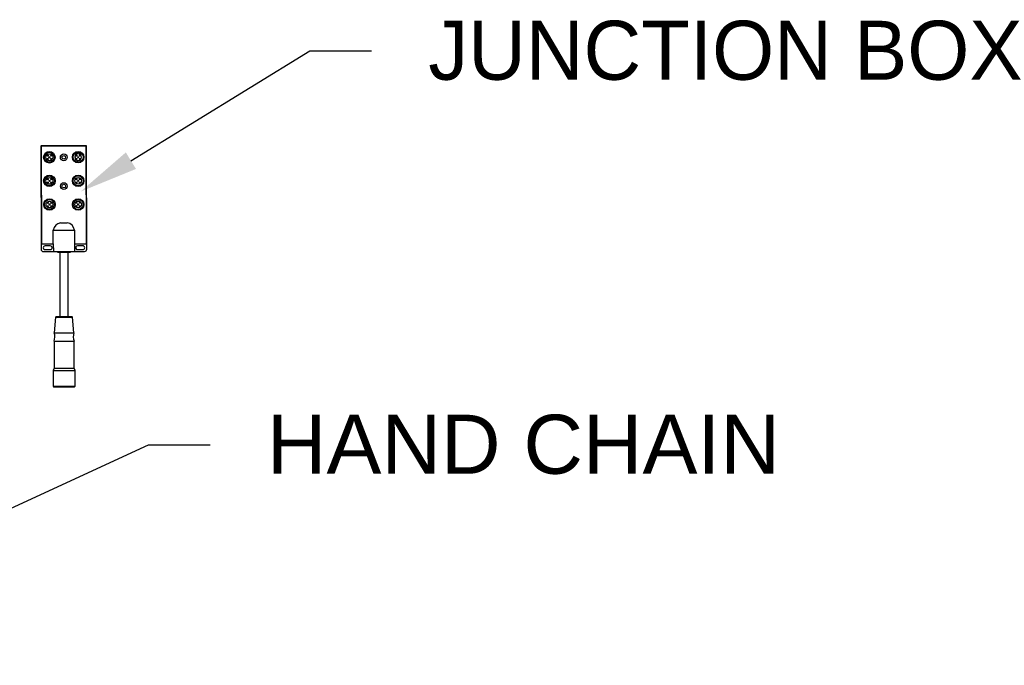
# Model space of a CAD drawing. Header units: inches. Extents: x 170 to 312, y 215 to 248.
# Tile 184 of 256: x 255.94 to 257.5, y 243.34 to 244.37. Entities that reach past the tile are written whole.
import ezdxf
from ezdxf import colors
from ezdxf.entities.mleader import LeaderData, LeaderLine
from ezdxf.math import Vec2, Vec3

# ---------------------------------------------------------------- set-up
doc = ezdxf.new("R2010")
doc.units = ezdxf.units.IN
doc.header["$LTSCALE"] = 0.25
doc.header["$MEASUREMENT"] = 0
doc.layers.add('ANNOTATIONS', color=1, linetype='Continuous')
doc.layers.add('MOTOR RH', color=7, linetype='Continuous')
doc.styles.add('ARIAL', font='arial.ttf', dxfattribs={"height": 0.09375})

msp = doc.modelspace()

# ---------------------------------------------------------------- linework, layer by layer
at = {"layer": 'MOTOR RH'}
for p, q in [((255.97171, 244.16545), (255.97202, 244.00183)), ((256.04387, 244.1661), (255.97222, 244.16596)), ((255.97223, 244.16494), (255.97251, 244.01074)), ((256.04335, 244.16558), (255.97274, 244.16545)), ((256.04415, 244.01087), (256.04387, 244.16507)), ((256.04468, 244.00197), (256.04438, 244.16558)), ((256.02633, 244.14737), (256.02555, 244.14736)), ((256.02556, 244.14873), (256.02633, 244.14873)), ((256.02633, 244.14873), (256.02633, 244.14737)), ((256.00315, 244.04355), (256.01339, 244.04356)), ((255.99153, 244.01026), (255.99149, 244.03227)), ((256.02509, 244.03233), (256.02514, 244.01032)), ((255.97302, 244.01023), (255.99153, 244.01026)), ((255.97574, 243.99812), (255.99155, 243.99815)), ((255.98668, 244.00718), (255.97832, 244.00717)), ((255.97833, 244.0012), (255.98669, 244.00121)), ((255.99153, 244.01026), (255.99155, 243.99815)), ((255.99795, 243.99816), (255.99795, 243.99726)), ((256.00188, 243.99727), (256.00207, 243.89492)), ((256.01503, 243.89495), (256.01484, 243.99729)), ((256.01876, 243.9973), (256.01876, 243.9982)), ((256.02514, 244.01032), (256.04364, 244.01036)), ((256.02514, 244.01032), (256.02516, 243.99821)), ((256.02516, 243.99821), (256.04097, 243.99824)), ((256.03836, 244.00728), (256.03, 244.00726)), ((256.03001, 244.00129), (256.03837, 244.00131)), ((255.99524, 243.89398), (255.99296, 243.86918)), ((256.02423, 243.86924), (256.02185, 243.89403)), ((255.99262, 243.85567), (255.9927, 243.81303)), ((256.0247, 243.81309), (256.02462, 243.85573)), ((255.9927, 243.81303), (255.99131, 243.80907)), ((255.99131, 243.80907), (255.99135, 243.78437)), ((256.0261, 243.80913), (256.0247, 243.81309)), ((256.02615, 243.78443), (256.0261, 243.80913))]:
    msp.add_line(p, q, dxfattribs=at)
at = {"layer": 'MOTOR RH', "flags": 128}
for points in [[(255.99149, 244.03227), (255.99175, 244.03227), (255.9925, 244.03227), (255.99374, 244.03227), (255.99542, 244.03227), (255.99749, 244.03228), (255.99989, 244.03228), (256.00255, 244.03229), (256.00537, 244.03229), (256.00829, 244.0323), (256.01121, 244.0323), (256.01404, 244.03231), (256.01669, 244.03231), (256.01909, 244.03232), (256.02116, 244.03232), (256.02284, 244.03232), (256.02408, 244.03233), (256.02484, 244.03233), (256.02509, 244.03233)], [(255.99155, 243.99815), (255.99181, 243.99815), (255.99257, 243.99815), (255.99381, 243.99816), (255.99548, 243.99816), (255.99756, 243.99816), (255.99995, 243.99817), (256.00261, 243.99817), (256.00544, 243.99818), (256.00836, 243.99818), (256.01127, 243.99819), (256.0141, 243.99819), (256.01676, 243.9982), (256.01916, 243.9982), (256.02123, 243.99821), (256.02291, 243.99821), (256.02414, 243.99821), (256.0249, 243.99821), (256.02516, 243.99821)], [(255.99795, 243.99726), (255.99797, 243.99726), (255.99833, 243.99726), (255.99916, 243.99726), (256.00043, 243.99726), (256.00206, 243.99727), (256.00399, 243.99727), (256.00612, 243.99727), (256.00836, 243.99728)], [(256.00836, 243.99728), (256.01059, 243.99728), (256.01273, 243.99729), (256.01465, 243.99729), (256.01629, 243.99729), (256.01755, 243.9973), (256.01838, 243.9973), (256.01875, 243.9973), (256.01876, 243.9973)], [(255.99524, 243.89398), (255.99526, 243.89398), (255.99562, 243.89398), (255.99645, 243.89398), (255.99771, 243.89399), (255.99937, 243.89399), (256.00136, 243.89399), (256.0036, 243.894), (256.00603, 243.894), (256.00855, 243.89401)], [(255.99626, 243.89491), (255.9965, 243.89491), (255.9972, 243.89491), (255.99833, 243.89491), (255.99986, 243.89492), (256.00172, 243.89492), (256.00385, 243.89492), (256.00615, 243.89493), (256.00855, 243.89493)], [(256.00855, 243.89493), (256.01094, 243.89494), (256.01325, 243.89494), (256.01537, 243.89495), (256.01723, 243.89495), (256.01876, 243.89495), (256.0199, 243.89495), (256.0206, 243.89496), (256.02083, 243.89496)], [(256.00855, 243.89401), (256.01107, 243.89401), (256.01349, 243.89401), (256.01574, 243.89402), (256.01773, 243.89402), (256.01939, 243.89403), (256.02065, 243.89403), (256.02148, 243.89403), (256.02184, 243.89403), (256.02185, 243.89403)], [(255.99262, 243.85567), (255.99286, 243.85568), (255.99359, 243.85568), (255.99476, 243.85568), (255.99636, 243.85568), (255.99834, 243.85569), (256.00062, 243.85569), (256.00315, 243.85569), (256.00584, 243.8557), (256.00862, 243.8557)], [(255.99296, 243.86918), (255.99319, 243.86918), (255.9939, 243.86918), (255.99505, 243.86919), (255.99662, 243.86919), (255.99854, 243.86919), (256.00078, 243.8692), (256.00325, 243.8692), (256.00588, 243.86921), (256.00859, 243.86921)], [(256.00859, 243.86921), (256.01131, 243.86922), (256.01394, 243.86922), (256.01641, 243.86923), (256.01865, 243.86923), (256.02057, 243.86923), (256.02214, 243.86924), (256.02329, 243.86924), (256.024, 243.86924), (256.02423, 243.86924)], [(256.00862, 243.8557), (256.0114, 243.85571), (256.01409, 243.85571), (256.01662, 243.85572), (256.0189, 243.85572), (256.02088, 243.85573), (256.02248, 243.85573), (256.02365, 243.85573), (256.02438, 243.85573), (256.02462, 243.85573)], [(255.99131, 243.80907), (255.99137, 243.80907), (255.99184, 243.80907), (255.99277, 243.80907), (255.99414, 243.80907), (255.99591, 243.80908), (255.99802, 243.80908), (256.00043, 243.80908), (256.00306, 243.80909), (256.00584, 243.80909), (256.00871, 243.8091)], [(255.9927, 243.81303), (255.99294, 243.81303), (255.99366, 243.81303), (255.99484, 243.81303), (255.99644, 243.81304), (255.99841, 243.81304), (256.0007, 243.81305), (256.00323, 243.81305), (256.00592, 243.81306), (256.01148, 243.81307)], [(256.00871, 243.8091), (256.01157, 243.8091), (256.01436, 243.80911), (256.01699, 243.80912), (256.01939, 243.80912), (256.02151, 243.80912), (256.02327, 243.80913), (256.02464, 243.80913), (256.02557, 243.80913), (256.02605, 243.80913), (256.0261, 243.80913)], [(256.01148, 243.81307), (256.01417, 243.81307), (256.0167, 243.81308), (256.01898, 243.81308), (256.02095, 243.81308), (256.02255, 243.81309), (256.02373, 243.81309), (256.02446, 243.81309), (256.0247, 243.81309)], [(255.99135, 243.78437), (255.99141, 243.78437), (255.99189, 243.78437), (255.99282, 243.78437), (255.99419, 243.78437), (255.99595, 243.78438), (255.99807, 243.78438), (256.00047, 243.78438), (256.0031, 243.78439), (256.00589, 243.7844), (256.00875, 243.7844)], [(255.99238, 243.78335), (255.99239, 243.78335), (255.99275, 243.78335), (255.99356, 243.78335), (255.99481, 243.78335), (255.99646, 243.78335), (255.99847, 243.78336), (256.00077, 243.78336), (256.0033, 243.78337), (256.00599, 243.78337), (256.01152, 243.78338)], [(256.00875, 243.7844), (256.01162, 243.78441), (256.0144, 243.78441), (256.01703, 243.78442), (256.01944, 243.78442), (256.02155, 243.78442), (256.02332, 243.78443), (256.02469, 243.78443), (256.02562, 243.78443), (256.02609, 243.78443), (256.02615, 243.78443)], [(256.01152, 243.78338), (256.01421, 243.78339), (256.01674, 243.78339), (256.01904, 243.7834), (256.02105, 243.7834), (256.0227, 243.7834), (256.02395, 243.78341), (256.02476, 243.78341), (256.02511, 243.78341), (256.02513, 243.78341)]]:
    msp.add_lwpolyline(points, dxfattribs=at)
at = {"layer": 'MOTOR RH'}
for centre, radius in [((255.98522, 244.14791), 0.00913), ((255.98522, 244.14791), 0.00785), ((255.98522, 244.14791), 0.00542), ((256.00808, 244.14786), 0.00536), ((256.03094, 244.14799), 0.00913), ((256.03094, 244.14799), 0.00785), ((255.9825, 244.15061), 0.000853), ((255.98251, 244.14519), 0.000853), ((255.98522, 244.14791), 0.000853), ((255.98793, 244.15062), 0.000853), ((255.98794, 244.1452), 0.000853), ((256.00808, 244.14786), 0.00292), ((256.02822, 244.1507), 0.000853), ((256.02823, 244.14527), 0.000853), ((256.03094, 244.14799), 0.000853), ((256.03364, 244.15071), 0.000853), ((256.03365, 244.14528), 0.000853), ((255.98529, 244.11038), 0.00913), ((255.98529, 244.11038), 0.00785), ((255.98529, 244.11038), 0.00542), ((255.98257, 244.11309), 0.000853), ((255.98258, 244.10766), 0.000853), ((255.98529, 244.11038), 0.000853), ((255.988, 244.1131), 0.000853), ((255.98801, 244.10767), 0.000853), ((256.00816, 244.10215), 0.00536), ((256.031, 244.11046), 0.00913), ((256.031, 244.11046), 0.00785), ((256.031, 244.11046), 0.00542), ((256.02829, 244.11317), 0.000853), ((256.0283, 244.10775), 0.000853), ((256.031, 244.11046), 0.000853), ((256.03371, 244.11318), 0.000853), ((256.03372, 244.10776), 0.000853), ((256.00816, 244.10215), 0.00292), ((255.98536, 244.07285), 0.00913), ((255.98536, 244.07285), 0.00785), ((255.98536, 244.07285), 0.00542), ((255.98264, 244.07556), 0.000853), ((255.98807, 244.07557), 0.000853), ((256.03107, 244.07294), 0.00913), ((256.03107, 244.07294), 0.00785), ((256.03107, 244.07294), 0.00542), ((256.02836, 244.07564), 0.000853), ((256.03378, 244.07565), 0.000853), ((255.98265, 244.07013), 0.000853), ((255.98536, 244.07285), 0.000853), ((255.98808, 244.07014), 0.000853), ((256.02837, 244.07022), 0.000853), ((256.03107, 244.07294), 0.000853), ((256.03379, 244.07023), 0.000853)]:
    msp.add_circle(centre, radius, dxfattribs=at)
for centre, radius, start, end in [((255.97222, 244.16545), 0.000512, 90.10619, 180.10619), ((255.97274, 244.16494), 0.000512, 90.10619, 180.10619), ((256.03094, 244.14799), 0.00542, 186.62602, 172.17259), ((256.04336, 244.16507), 0.000512, 0.10619, 90.10619), ((256.04387, 244.16558), 0.000512, 0.10619, 90.10619), ((256.0042, 244.0308), 0.01279, 94.68447, 173.3982), ((256.01238, 244.0308), 0.01281, 6.87071, 85.47138), ((255.97573, 244.00184), 0.00372, 180.10619, 270.10619), ((255.97302, 244.01074), 0.000512, 180.10619, 270.10619), ((255.97832, 244.00418), 0.00299, 90.10619, 270.10619), ((255.98668, 244.0042), 0.00299, 270.10619, 90.10619), ((256.03001, 244.00428), 0.00299, 90.10619, 270.10619), ((256.03837, 244.00429), 0.00299, 270.10619, 90.10619), ((256.04096, 244.00196), 0.00372, 270.10619, 0.10619), ((256.04364, 244.01087), 0.000512, 270.10619, 0.10619), ((255.99626, 243.89389), 0.00102, 90.10619, 174.72948), ((256.02083, 243.89393), 0.00102, 5.48289, 90.10619), ((255.97356, 243.86291), 0.02038, 339.22258, 17.93077), ((256.04365, 243.86304), 0.02038, 162.2816, 200.9898), ((255.99238, 243.78437), 0.00102, 180.10619, 270.10619), ((256.02513, 243.78443), 0.00102, 270.10619, 0.10619)]:
    msp.add_arc(centre, radius, start, end, dxfattribs=at)

# ---------------------------------------------------------------- leaders
at = {"layer": 'ANNOTATIONS'}
ml = msp.add_multileader_mtext('Standard', dxfattribs=at)
ml.set_content('JUNCTION BOX', color=256, style='ARIAL')
ml.set_leader_properties()
ml.build(insert=Vec2(0, 0))
ml.multileader.update_dxf_attribs({"dogleg_length": 0.36, "arrow_head_size": 0.09375})
ctx = ml.context
ctx.base_point, ctx.char_height, ctx.arrow_head_size, ctx.landing_gap_size, ctx.plane_origin = Vec3(256.49709, 244.31708), 0.09375, 0.09375, 0.09, Vec3(255.71205, 243.88385)
notes = []
notes.append((ctx, [(0, (1, 1, 0), (256.39913, 244.31708), (1, 0), 0.09796, [(0, [(256.03487, 244.09345)], 0, [])])]))
ctx.mtext.insert, ctx.mtext.flow_direction = Vec3(256.58709, 244.36476), 5
ml = msp.add_multileader_mtext('Standard', dxfattribs=at)
ml.set_content('HAND CHAIN', color=256, style='ARIAL')
ml.set_leader_properties()
ml.build(insert=Vec2(0, 0))
ml.multileader.update_dxf_attribs({"dogleg_length": 0.36, "arrow_head_size": 0.09375})
ctx = ml.context
ctx.base_point, ctx.char_height, ctx.arrow_head_size, ctx.landing_gap_size, ctx.plane_origin = Vec3(256.24081, 243.69133), 0.09375, 0.09375, 0.09, Vec3(255.45578, 243.2581)
notes.append((ctx, [(0, (1, 1, 0), (256.14286, 243.69133), (1, 0), 0.09796, [(0, [(255.383, 243.34103)], 0, [])])]))
ctx.mtext.insert, ctx.mtext.flow_direction = Vec3(256.33081, 243.73901), 5
for ctx, leaders in notes:
    for number, flags, end, landing, length, lines in leaders:
        leader = LeaderData()
        leader.index, (leader.has_last_leader_line, leader.has_dogleg_vector, leader.attachment_direction) = number, flags
        leader.last_leader_point, leader.dogleg_vector, leader.dogleg_length = Vec3(end), Vec3(landing), length
        for number, points, colour, breaks in lines:
            line = LeaderLine()
            line.index, line.vertices, line.color, line.breaks = number, Vec3.list(points), colors.encode_raw_color(colour), breaks
            leader.lines.append(line)
        ctx.leaders.append(leader)

doc.saveas('drawing.dxf')
